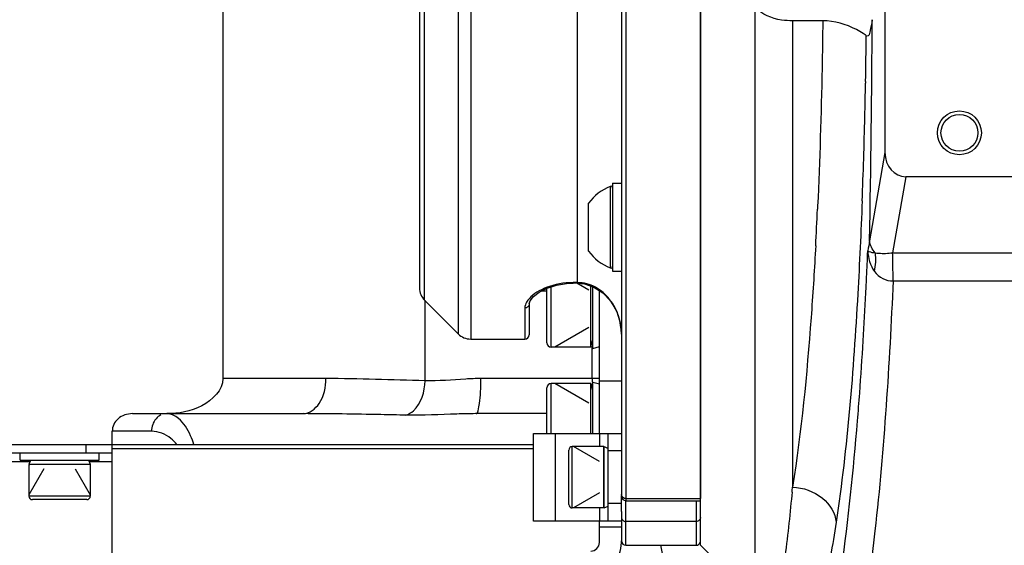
# Model space of a CAD drawing. Header units: millimetres. Extents: x 0 to 8410, y 0 to 5940.
# Tile 59 of 122: x 4883 to 4995, y 1763 to 1822. Entities that reach past the tile are written whole.
import ezdxf

# ---------------------------------------------------------------- set-up
doc = ezdxf.new("R2010")
doc.units = ezdxf.units.MM
doc.header["$LTSCALE"] = 462.55
doc.layers.get('0').update_dxf_attribs({"linetype": 'CONTINUOUS'})
for name, color, linetype in [('204102000021_DXF_DIMENSION', 7, 'CONTINUOUS'), ('304102000021DXF_CONTINUOUS_LINE', 7, 'CONTINUOUS'), ('304105000068DXF_CONTINUOUS_LINE', 7, 'CONTINUOUS'), ('304105000091DXF_CONTINUOUS_LINE', 7, 'CONTINUOUS'), ('304105000093DXF_CONTINUOUS_LINE', 7, 'CONTINUOUS'), ('304105000098DXF_CONTINUOUS_LINE', 7, 'CONTINUOUS'), ('304107000015DXF_CONTINUOUS_LINE', 7, 'CONTINUOUS'), ('304107000018DXF_CONTINUOUS_LINE', 7, 'CONTINUOUS'), ('304301000040DXF_CONTINUOUS_LINE', 7, 'CONTINUOUS'), ('501023000020DXF_CONTINUOUS_LINE', 7, 'CONTINUOUS'), ('501023000050DXF_CONTINUOUS_LINE', 7, 'CONTINUOUS'), ('501023000087DXF_CONTINUOUS_LINE', 7, 'CONTINUOUS'), ('501024000013DXF_CONTINUOUS_LINE', 7, 'CONTINUOUS'), ('504001000006DXF_CONTINUOUS_LINE', 7, 'CONTINUOUS'), ('504001000007DXF_CONTINUOUS_LINE', 7, 'CONTINUOUS'), ('604006000001DXF_CONTINUOUS_LINE', 7, 'CONTINUOUS'), ('604006000002DXF_CONTINUOUS_LINE', 7, 'CONTINUOUS')]:
    doc.layers.add(name, color=color, linetype=linetype)
doc.styles.get("Standard").update_dxf_attribs({"font": 'txt', "width": 0.7})
doc.dimstyles.new('DIMSTYLE_14', dxfattribs={"dimtxt": 65, "dimasz": 50, "dimexe": 1, "dimexo": 0, "dimgap": 3.25, "dimtad": 0, "dimtih": 1, "dimtoh": 1, "dimdec": 1, "dimdsep": 46, "dimtxsty": 'Standard', "dimblk": '_FILLED', "dimblk1": '_FILLED', "dimblk2": '_FILLED', "dimcen": 0.09, "dimclrt": 5, "dimazin": 2, "dimtp": 0.5, "dimtm": 0.5, "dimtfac": 1, "dimtdec": 65535, "dimtofl": 0, "dimtmove": 0, "dimatfit": 3, "dimldrblk": '_FILLED', "dimfxl": 0, "dimtolj": 1, "dimarcsym": 0})

# ---------------------------------------------------------------- blocks, each defined once
blk = doc.blocks.new('*D27')
at = {"layer": '204102000021_DXF_DIMENSION', "color": 2, "linetype": 'Continuous'}
for start, end in [(290.1562, 360), (195, 265.2086)]:
    blk.add_arc((4713.77, 1829.56), 554.1, start, end, dxfattribs=at)
for points in [[(5274.11, 1779.23), (5267.87, 1829.56), (5257.12, 1780)], [(4201.77, 1641.06), (4178.56, 1686.15), (4185.56, 1635.92)]]:
    blk.add_solid(points, dxfattribs=at)
blk = doc.blocks.new('_FILLED')
at = {"color": 0, "linetype": 'ByBlock'}
blk.add_solid([(0, 0), (-1, 0.17), (-1, -0.17)], dxfattribs=at)

msp = doc.modelspace()

# ---------------------------------------------------------------- linework, layer by layer
at = {"color": 2, "linetype": 'Continuous'}
msp.add_circle((4716.272, 1829.561), 351, dxfattribs=at)
at = {"layer": '304102000021DXF_CONTINUOUS_LINE', "color": 7, "linetype": 'Continuous'}
for p, q in [((4960.774, 1762.563), (4960.774, 1896.541)), ((4906.379, 1874.561), (4906.379, 1781.561)), ((4981.796, 1851.82), (4981.796, 1807.303)), ((4974.707, 1822.324), (4971.259, 1822.324)), ((4979.772, 1820.563), (4979.667, 1820.619)), ((5059.774, 1804.561), (4984.182, 1804.561)), ((4896.083, 1777.561), (4915.532, 1777.561)), ((4943.274, 1777.561), (4935.164, 1777.561)), ((4893.774, 1774.061), (4893.774, 1775.561)), ((4880.274, 1774.061), (4941.774, 1774.061)), ((4967.016, 1756.319), (4960.774, 1762.561))]:
    msp.add_line(p, q, dxfattribs=at)
at = {"layer": '304102000021DXF_CONTINUOUS_LINE', "color": 9, "linetype": 'Continuous'}
for p, q in [((4967.016, 1756.319), (4967.016, 1823.878)), ((4971.259, 1822.324), (4971.259, 1769.202)), ((4979.582, 1815.429), (4979.579, 1815.247)), ((4979.588, 1815.419), (4979.585, 1815.238)), ((4981.796, 1807.303), (4980.041, 1797.269)), ((4984.182, 1804.561), (4982.667, 1795.896)), ((4974.127, 1801.224), (4974.11, 1800.855)), ((4973.9, 1796.687), (4973.875, 1796.235)), ((4982.667, 1795.896), (5014.549, 1795.896)), ((4982.723, 1792.701), (5014.549, 1792.701)), ((4979.611, 1791.312), (4979.644, 1791.961)), ((4929.408, 1781.314), (4929.408, 1790.476)), ((4948.448, 1781.561), (4948.448, 1785.202)), ((4918.1, 1781.561), (4906.379, 1781.561)), ((4949.274, 1781.561), (4935.773, 1781.561)), ((4935.236, 1777.561), (4935.238, 1777.561)), ((4898.251, 1775.561), (4893.774, 1775.561)), ((4971.206, 1768.605), (4971.173, 1768.251))]:
    msp.add_line(p, q, dxfattribs=at)
at = {"layer": '304102000021DXF_CONTINUOUS_LINE', "color": 7, "linetype": 'Continuous'}
msp.add_lwpolyline([(4956.229, 1762.561), (4956.438, 1761.439), (4958.625, 1748.038), (4960.295, 1735.982)], dxfattribs=at)
for radius in [2.5, 2.1]:
    msp.add_circle((4990.274, 1809.561), radius, dxfattribs=at)
for centre, radius, start, end in [((3312.128, 1829.255), 1668.22, 358.901361, 359.766437), ((4899.87, 1788.337), 10.775, 269.99984, 270.60167)]:
    msp.add_arc(centre, radius, start, end, dxfattribs=at)
at = {"layer": '304102000021DXF_CONTINUOUS_LINE', "color": 9, "linetype": 'Continuous'}
for centre, radius, start, end in [((4236.322, 1829.282), 743.395, 358.931469, 359.332308), ((4262.797, 1828.787), 716.915, 358.609343, 358.917103), ((4316.588, 1827.389), 663.107, 357.787983, 358.617299), ((4479.3, 1823.767), 495.341, 356.86604, 357.34886), ((4351.208, 1823.124), 629.208, 357.265891, 357.539462), ((4424.268, 1819.451), 556.056, 356.5354, 357.09933), ((4501.443, 1814.745), 478.738, 355.82742, 356.53942), ((4952.766, 1781.562), 4.318, 180.01008, 185.53682), ((4562.928, 1810.304), 417.093, 355.38314, 355.82127), ((4756.155, 1788.019), 215.925, 354.84141, 355.00043)]:
    msp.add_arc(centre, radius, start, end, dxfattribs=at)
at = {"layer": '304102000021DXF_CONTINUOUS_LINE', "color": 7, "linetype": 'Continuous'}
for centre, major_axis, ratio, start_param, end_param in [((4984.308, 1807.448), (-0.499, -2.854), 0.8627347, -1.3708347, 0.1497208), ((4896.083, 1775.561), (2.309, 0), 0.8660254, 1.5707963, 3.1415927)]:
    msp.add_ellipse(centre, major_axis=major_axis, ratio=ratio, start_param=start_param, end_param=end_param, dxfattribs=at)
for points, knots in [([(4971.259, 1822.324), (4970.845, 1822.324), (4969.332, 1822.421), (4967.757, 1823.045), (4967.016, 1823.878)], [0, 0, 0, 0, 0.2706689, 1, 1, 1, 1]), ([(4979.305, 1820.892), (4979.063, 1821.05), (4977.661, 1821.844), (4976.031, 1822.324), (4974.707, 1822.324)], [0, 0, 0, 0, 0.1792087, 1, 1, 1, 1]), ([(4980.34, 1822.454), (4980.278, 1821.981), (4980.17, 1821.47), (4979.963, 1820.562), (4979.772, 1820.562)], [0, 0, 0, 0, 0.7148354, 1, 1, 1, 1]), ([(4979.667, 1820.619), (4979.628, 1820.661), (4979.508, 1820.755), (4979.384, 1820.84), (4979.305, 1820.892)], [0, 0, 0, 0, 0.3761283, 1, 1, 1, 1]), ([(4906.379, 1781.561), (4906.379, 1780.252), (4903.988, 1777.937), (4901.347, 1777.576), (4899.983, 1777.562)], [0, 0, 0, 0, 0.4897656, 1, 1, 1, 1])]:
    msp.add_open_spline(points, degree=3, knots=knots, dxfattribs=at)
at = {"layer": '304102000021DXF_CONTINUOUS_LINE', "color": 9, "linetype": 'Continuous'}
for points, knots in [([(4974.707, 1822.324), (4974.687, 1820.523), (4974.583, 1813.487), (4974.366, 1806.453), (4974.127, 1801.224)], [0, 0, 0, 0, 0.2560682, 1, 1, 1, 1]), ([(4979.2, 1801.795), (4979.064, 1798.267), (4978.472, 1786.036), (4977.526, 1773.799), (4976.228, 1765.178)], [0, 0, 0, 0, 0.2882203, 1, 1, 1, 1]), ([(4973.875, 1796.235), (4973.731, 1793.656), (4973.146, 1784.622), (4972.284, 1775.592), (4971.259, 1769.202)], [0, 0, 0, 0, 0.2852171, 1, 1, 1, 1]), ([(4979.836, 1796.111), (4979.869, 1796.086), (4980.141, 1795.953), (4980.445, 1795.922), (4980.7, 1795.881)], [0, 0, 0, 0, 0.1373979, 1, 1, 1, 1]), ([(4980.694, 1795.886), (4980.818, 1795.873), (4981.473, 1795.801), (4982.138, 1795.823), (4982.667, 1795.896)], [0, 0, 0, 0, 0.1894344, 1, 1, 1, 1]), ([(4982.723, 1792.701), (4982.718, 1793.021), (4982.703, 1794.086), (4982.686, 1795.151), (4982.667, 1795.896)], [0, 0, 0, 0, 0.3001055, 1, 1, 1, 1]), ([(4982.723, 1792.701), (4982.295, 1783.188), (4981.481, 1770.057), (4979.448, 1754.367), (4978.227, 1748.172), (4977.488, 1745.595)], [0, 0, 0, 0, 0.6018944, 0.8305382, 1, 1, 1, 1]), ([(4915.532, 1777.561), (4916.252, 1777.561), (4917.812, 1778.842), (4918.1, 1780.586), (4918.1, 1781.561)], [0, 0, 0, 0, 0.4247425, 1, 1, 1, 1]), ([(4927.231, 1777.396), (4927.544, 1777.493), (4928.903, 1778.345), (4929.391, 1780.091), (4929.408, 1781.314)], [0, 0, 0, 0, 0.2114493, 1, 1, 1, 1]), ([(4935.773, 1781.561), (4935.194, 1781.561), (4933.072, 1781.468), (4930.951, 1781.263), (4929.408, 1781.314)], [0, 0, 0, 0, 0.2728753, 1, 1, 1, 1]), ([(4935.238, 1777.561), (4935.361, 1777.564), (4935.512, 1778.11), (4935.648, 1778.831), (4935.75, 1780.125), (4935.773, 1781.052), (4935.773, 1781.561)], [0, 0, 0, 0, 0.0905824, 0.3072697, 0.6258472, 1, 1, 1, 1]), ([(4903.071, 1774.061), (4902.964, 1774.396), (4902.563, 1775.47), (4901.944, 1776.51), (4901.328, 1777.022)], [0, 0, 0, 0, 0.3046314, 1, 1, 1, 1]), ([(4927.231, 1777.396), (4926.278, 1777.412), (4922.379, 1777.482), (4918.479, 1777.561), (4915.532, 1777.561)], [0, 0, 0, 0, 0.2443085, 1, 1, 1, 1]), ([(4935.163, 1777.561), (4934.45, 1777.56), (4931.806, 1777.486), (4929.162, 1777.366), (4927.231, 1777.396)], [0, 0, 0, 0, 0.2695633, 1, 1, 1, 1]), ([(4974.508, 1748.394), (4975.623, 1752.157), (4977.238, 1761.618), (4978.213, 1771.118), (4978.667, 1776.731)], [0, 0, 0, 0, 0.4107143, 1, 1, 1, 1]), ([(4901.121, 1774.061), (4900.918, 1774.302), (4900.147, 1775.081), (4899.035, 1775.561), (4898.251, 1775.561)], [0, 0, 0, 0, 0.2864049, 1, 1, 1, 1]), ([(4971.259, 1769.202), (4972.468, 1769.138), (4974.773, 1768.385), (4976.143, 1766.231), (4976.228, 1765.178)], [0, 0, 0, 0, 0.534006, 1, 1, 1, 1]), ([(4971.173, 1768.251), (4971.063, 1767.046), (4970.67, 1763.353), (4970.239, 1759.63), (4969.551, 1757.217)], [0, 0, 0, 0, 0.3253438, 1, 1, 1, 1]), ([(4976.228, 1765.178), (4975.838, 1762.583), (4975.067, 1758.328), (4973.888, 1754.097), (4973.094, 1752.578)], [0, 0, 0, 0, 0.6049045, 1, 1, 1, 1])]:
    msp.add_open_spline(points, degree=3, knots=knots, dxfattribs=at)
for points in [[(4980.043, 1797.268), (4979.974, 1796.883), (4979.905, 1796.497), (4979.836, 1796.111)], [(4980.694, 1795.886), (4980.332, 1796.244), (4980.071, 1796.76), (4980.041, 1797.268)], [(4979.836, 1796.112), (4979.871, 1795.291), (4980.114, 1794.433), (4980.596, 1793.769)], [(4980.596, 1793.769), (4980.747, 1794.459), (4980.813, 1795.189), (4980.698, 1795.885)], [(4980.596, 1793.769), (4981.062, 1793.127), (4981.934, 1792.617), (4982.723, 1792.7)], [(4979.644, 1791.961), (4979.663, 1792.344), (4979.682, 1792.727), (4979.7, 1793.11)], [(4929.408, 1781.314), (4925.639, 1781.406), (4921.87, 1781.561), (4918.1, 1781.561)], [(4898.759, 1776.976), (4898.431, 1776.597), (4898.251, 1776.062), (4898.251, 1775.561)], [(4899.321, 1777.409), (4899.107, 1777.307), (4898.913, 1777.155), (4898.759, 1776.976)], [(4901.328, 1777.022), (4900.956, 1777.33), (4900.466, 1777.561), (4899.983, 1777.561)]]:
    msp.add_open_spline(points, degree=3, dxfattribs=at)
at = {"layer": '304105000068DXF_CONTINUOUS_LINE', "color": 7, "linetype": 'Continuous'}
for p, q in [((4941.774, 1775.316), (4951.774, 1775.316)), ((4941.774, 1765.316), (4941.774, 1775.316)), ((4950.274, 1765.316), (4950.274, 1775.316)), ((4951.774, 1766.4), (4951.774, 1765.316)), ((4951.774, 1765.316), (4941.774, 1765.316))]:
    msp.add_line(p, q, dxfattribs=at)
at = {"layer": '304105000068DXF_CONTINUOUS_LINE', "color": 9, "linetype": 'Continuous'}
for p, q in [((4944.274, 1765.316), (4944.274, 1775.316)), ((4949.274, 1775.316), (4949.274, 1773.816)), ((4951.774, 1773.316), (4950.274, 1773.316)), ((4949.274, 1766.816), (4949.274, 1765.316)), ((4951.774, 1767.316), (4950.274, 1767.316))]:
    msp.add_line(p, q, dxfattribs=at)
at = {"layer": '304105000091DXF_CONTINUOUS_LINE', "color": 7, "linetype": 'Continuous'}
for p, q in [((4949.274, 1775.316), (4949.274, 1791.58)), ((4949.274, 1762.898), (4949.274, 1765.316)), ((4951.774, 1762.898), (4951.774, 1763.061))]:
    msp.add_line(p, q, dxfattribs=at)
at = {"layer": '304105000091DXF_CONTINUOUS_LINE', "color": 9, "linetype": 'Continuous'}
for p, q in [((4951.774, 1781.245), (4949.274, 1781.245)), ((4949.274, 1764.659), (4951.774, 1764.659))]:
    msp.add_line(p, q, dxfattribs=at)
at = {"layer": '304105000091DXF_CONTINUOUS_LINE', "color": 7, "linetype": 'Continuous'}
for radius in [3.5, 1]:
    msp.add_arc((4948.274, 1762.898), radius, 270, 360, dxfattribs=at)
at = {"layer": '304105000093DXF_CONTINUOUS_LINE', "color": 7, "linetype": 'Continuous'}
msp.add_line((4942.709, 1791.561), (4943.274, 1791.561), dxfattribs=at)
at = {"layer": '304105000098DXF_CONTINUOUS_LINE', "color": 9, "linetype": 'Continuous'}
for p, q in [((4890.774, 1774.061), (4890.774, 1773.061)), ((4884.395, 1772.061), (4873.152, 1772.061)), ((4893.774, 1772.061), (4891.152, 1772.061))]:
    msp.add_line(p, q, dxfattribs=at)
at = {"layer": '304105000098DXF_CONTINUOUS_LINE', "color": 7, "linetype": 'Continuous'}
for p, q in [((4893.774, 1747.061), (4893.774, 1774.061)), ((4893.774, 1773.061), (4863.774, 1773.061))]:
    msp.add_line(p, q, dxfattribs=at)
at = {"layer": '304107000015DXF_CONTINUOUS_LINE', "color": 7, "linetype": 'Continuous'}
for p, q in [((4951.774, 1766.4), (4951.774, 1768.145)), ((4951.774, 1765.316), (4951.774, 1763.061)), ((4952.274, 1762.561), (4960.274, 1762.561))]:
    msp.add_line(p, q, dxfattribs=at)
at = {"layer": '304107000015DXF_CONTINUOUS_LINE', "color": 9, "linetype": 'Continuous'}
for p, q in [((4952.274, 1762.561), (4952.274, 1767.646)), ((4960.274, 1767.646), (4960.274, 1762.561)), ((4960.274, 1765.266), (4952.274, 1765.266))]:
    msp.add_line(p, q, dxfattribs=at)
at = {"layer": '304107000015DXF_CONTINUOUS_LINE', "color": 7, "linetype": 'Continuous'}
for centre, start, end in [((4952.274, 1763.061), 180, 270), ((4960.274, 1763.061), 270, 342)]:
    msp.add_arc(centre, 0.5, start, end, dxfattribs=at)
at = {"layer": '304107000015DXF_CONTINUOUS_LINE', "color": 9, "linetype": 'Continuous'}
for points in [[(4951.774, 1765.746), (4951.774, 1765.623), (4951.885, 1765.364), (4952.147, 1765.266), (4952.274, 1765.266)], [(4960.774, 1765.746), (4960.774, 1765.623), (4960.662, 1765.364), (4960.4, 1765.266), (4960.274, 1765.266)]]:
    msp.add_open_spline(points, degree=3, knots=[0, 0, 0, 0, 0.4927197, 1, 1, 1, 1], dxfattribs=at)
at = {"layer": '304107000018DXF_CONTINUOUS_LINE', "color": 7, "linetype": 'Continuous'}
for p, q in [((4951.774, 1895.778), (4951.774, 1768.147)), ((4960.774, 1896.228), (4960.774, 1767.885)), ((4928.774, 1867.233), (4928.774, 1791.89)), ((4946.774, 1792.418), (4946.274, 1792.418)), ((4946.774, 1792.418), (4947.579, 1792.339)), ((4941.744, 1790.899), (4942.065, 1791.147)), ((4929.359, 1790.476), (4933.188, 1786.647)), ((4941.274, 1790.067), (4941.274, 1786.561)), ((4941.371, 1790.413), (4941.744, 1790.899)), ((4950.538, 1790.394), (4950.971, 1789.648)), ((4951.237, 1789.184), (4951.666, 1787.771)), ((4934.602, 1786.061), (4940.774, 1786.061)), ((4952.274, 1767.646), (4960.774, 1767.646))]:
    msp.add_line(p, q, dxfattribs=at)
at = {"layer": '304107000018DXF_CONTINUOUS_LINE', "color": 9, "linetype": 'Continuous'}
for p, q in [((4952.274, 1896.277), (4952.274, 1767.646)), ((4934.602, 1873.061), (4934.602, 1786.061)), ((4946.774, 1792.418), (4946.774, 1873.061)), ((4933.188, 1872.476), (4933.188, 1786.647)), ((4929.359, 1790.476), (4929.359, 1868.647)), ((4946.774, 1792.492), (4946.274, 1792.492)), ((4946.274, 1792.418), (4946.274, 1792.492)), ((4940.774, 1789.605), (4940.774, 1786.061)), ((4952.274, 1767.885), (4960.774, 1767.885))]:
    msp.add_line(p, q, dxfattribs=at)
at = {"layer": '304107000018DXF_CONTINUOUS_LINE', "color": 7, "linetype": 'Continuous'}
for points in [[(4941.274, 1790.067), (4941.372, 1790.418), (4941.756, 1790.911), (4942.418, 1791.417), (4943.317, 1791.866), (4944.379, 1792.2), (4945.505, 1792.383), (4946.274, 1792.418)], [(4947.576, 1792.341), (4948.642, 1791.986), (4949.658, 1791.331), (4950.553, 1790.377), (4951.244, 1789.172), (4951.665, 1787.783), (4951.774, 1786.607)], [(4942.41, 1791.41), (4943.294, 1791.857), (4943.306, 1791.861)], [(4943.847, 1792.033), (4944.355, 1792.195), (4944.367, 1792.197)], [(4948.017, 1792.194), (4948.653, 1791.981), (4949.647, 1791.339), (4949.652, 1791.334)]]:
    msp.add_lwpolyline(points, dxfattribs=at)
for centre, radius, start, end in [((4930.774, 1791.89), 2, 180, 225), ((4934.602, 1788.061), 2, 225, 270), ((4940.774, 1786.561), 0.5, 270, 360), ((4952.274, 1768.146), 0.5, 180, 270)]:
    msp.add_arc(centre, radius, start, end, dxfattribs=at)
at = {"layer": '304107000018DXF_CONTINUOUS_LINE', "color": 9, "linetype": 'Continuous'}
for points, knots in [([(4946.274, 1792.492), (4945.231, 1792.492), (4943.41, 1792.175), (4941.765, 1791.241), (4941.253, 1790.662)], [0, 0, 0, 0, 0.5744926, 1, 1, 1, 1]), ([(4951.774, 1786.607), (4951.771, 1788.006), (4951.065, 1790.202), (4948.911, 1792.103), (4947.479, 1792.492), (4946.774, 1792.492)], [0, 0, 0, 0, 0.4976064, 0.7491637, 1, 1, 1, 1]), ([(4941.274, 1790.065), (4941.274, 1789.946), (4941.157, 1789.694), (4940.9, 1789.605), (4940.774, 1789.605)], [0, 0, 0, 0, 0.4849955, 1, 1, 1, 1])]:
    msp.add_open_spline(points, degree=3, knots=knots, dxfattribs=at)
for points in [[(4940.974, 1790.279), (4940.857, 1790.076), (4940.774, 1789.84), (4940.774, 1789.605)], [(4941.253, 1790.662), (4941.149, 1790.544), (4941.053, 1790.416), (4940.974, 1790.279)], [(4951.812, 1768.169), (4951.787, 1768.224), (4951.774, 1768.285), (4951.774, 1768.345)], [(4952.274, 1767.885), (4952.093, 1767.885), (4951.886, 1768.004), (4951.812, 1768.169)]]:
    msp.add_open_spline(points, degree=3, dxfattribs=at)
at = {"layer": '304301000040DXF_CONTINUOUS_LINE', "color": 7, "linetype": 'Continuous'}
msp.add_line((4941.774, 1773.542), (4893.774, 1773.542), dxfattribs=at)
at = {"layer": '501023000020DXF_CONTINUOUS_LINE', "color": 7, "linetype": 'Continuous'}
for p, q in [((4891.274, 1771.761), (4884.274, 1771.761)), ((4884.274, 1771.761), (4884.274, 1768.161)), ((4891.274, 1771.761), (4891.274, 1768.161)), ((4890.874, 1767.761), (4884.674, 1767.761))]:
    msp.add_line(p, q, dxfattribs=at)
at = {"layer": '501023000020DXF_CONTINUOUS_LINE', "color": 2, "linetype": 'Continuous'}
for p, q in [((4885.985, 1771.261), (4884.274, 1768.297)), ((4889.562, 1771.261), (4891.274, 1768.297))]:
    msp.add_line(p, q, dxfattribs=at)
at = {"layer": '501023000020DXF_CONTINUOUS_LINE', "color": 9, "linetype": 'Continuous'}
msp.add_line((4891.274, 1768.161), (4884.274, 1768.161), dxfattribs=at)
at = {"layer": '501023000020DXF_CONTINUOUS_LINE', "color": 7, "linetype": 'Continuous'}
for centre, start, end in [((4884.674, 1768.161), 180, 270), ((4890.874, 1768.161), 270, 360)]:
    msp.add_arc(centre, 0.4, start, end, dxfattribs=at)
at = {"layer": '501023000050DXF_CONTINUOUS_LINE', "color": 7, "linetype": 'Continuous'}
for p, q in [((4945.774, 1767.216), (4945.774, 1773.416)), ((4949.774, 1773.816), (4946.174, 1773.816)), ((4949.774, 1766.816), (4949.774, 1773.816)), ((4949.774, 1766.816), (4946.174, 1766.816))]:
    msp.add_line(p, q, dxfattribs=at)
at = {"layer": '501023000050DXF_CONTINUOUS_LINE', "color": 9, "linetype": 'Continuous'}
msp.add_line((4946.174, 1766.816), (4946.174, 1773.816), dxfattribs=at)
at = {"layer": '501023000050DXF_CONTINUOUS_LINE', "color": 2, "linetype": 'Continuous'}
for p, q in [((4949.274, 1772.105), (4946.309, 1773.816)), ((4949.274, 1768.528), (4946.309, 1766.816))]:
    msp.add_line(p, q, dxfattribs=at)
at = {"layer": '501023000050DXF_CONTINUOUS_LINE', "color": 7, "linetype": 'Continuous'}
for centre, start, end in [((4946.174, 1773.416), 90, 180), ((4946.174, 1767.216), 180, 270)]:
    msp.add_arc(centre, 0.4, start, end, dxfattribs=at)
at = {"layer": '501023000087DXF_CONTINUOUS_LINE', "color": 2, "linetype": 'Continuous'}
for p, q in [((4948.074, 1791.62), (4946.692, 1792.418)), ((4948.074, 1787.389), (4944.186, 1785.145)), ((4948.074, 1778.764), (4944.186, 1781.009))]:
    msp.add_line(p, q, dxfattribs=at)
at = {"layer": '501023000087DXF_CONTINUOUS_LINE', "color": 7, "linetype": 'Continuous'}
for p, q in [((4943.274, 1785.645), (4943.274, 1791.847)), ((4948.274, 1785.145), (4948.274, 1792.108)), ((4948.274, 1785.145), (4943.774, 1785.145)), ((4943.274, 1775.316), (4943.274, 1780.509)), ((4948.274, 1781.009), (4943.774, 1781.009)), ((4948.274, 1775.316), (4948.274, 1781.009))]:
    msp.add_line(p, q, dxfattribs=at)
at = {"layer": '501023000087DXF_CONTINUOUS_LINE', "color": 9, "linetype": 'Continuous'}
for p, q in [((4943.774, 1785.145), (4943.774, 1792.01)), ((4943.774, 1775.316), (4943.774, 1781.009))]:
    msp.add_line(p, q, dxfattribs=at)
at = {"layer": '501023000087DXF_CONTINUOUS_LINE', "color": 7, "linetype": 'Continuous'}
for centre, start, end in [((4943.774, 1785.645), 180, 270), ((4943.774, 1780.509), 90, 180)]:
    msp.add_arc(centre, 0.5, start, end, dxfattribs=at)
at = {"layer": '501024000013DXF_CONTINUOUS_LINE', "color": 9, "linetype": 'Continuous'}
msp.add_line((4950.497, 1803.456), (4950.497, 1794.167), dxfattribs=at)
at = {"layer": '501024000013DXF_CONTINUOUS_LINE', "color": 7, "linetype": 'Continuous'}
msp.add_line((4948.024, 1796.061), (4948.024, 1801.561), dxfattribs=at)
for centre, radius, start, end in [((4952.783, 1797.908), 6, 112.39119, 142.48845), ((4950.574, 1803.271), 0.2, 0, 112.39119), ((4952.783, 1799.715), 6, 217.51155, 247.60881), ((4950.574, 1794.352), 0.2, 247.60881, 360)]:
    msp.add_arc(centre, radius, start, end, dxfattribs=at)
at = {"layer": '504001000006DXF_CONTINUOUS_LINE', "color": 7, "linetype": 'Continuous'}
for p, q in [((4950.774, 1803.811), (4951.774, 1803.811)), ((4950.774, 1803.811), (4950.774, 1793.811)), ((4950.774, 1793.811), (4951.774, 1793.811))]:
    msp.add_line(p, q, dxfattribs=at)
at = {"layer": '504001000007DXF_CONTINUOUS_LINE', "color": 7, "linetype": 'Continuous'}
for p, q in [((4883.274, 1772.261), (4883.274, 1773.061)), ((4883.274, 1772.261), (4892.274, 1772.261)), ((4892.274, 1772.261), (4892.274, 1773.061))]:
    msp.add_line(p, q, dxfattribs=at)
at = {"layer": '604006000001DXF_CONTINUOUS_LINE', "color": 7, "linetype": 'Continuous'}
for p, q in [((4949.774, 1773.713), (4949.824, 1773.816)), ((4949.824, 1773.816), (4950.274, 1773.597)), ((4949.824, 1766.816), (4949.824, 1773.816)), ((4884.492, 1772.261), (4884.274, 1771.812)), ((4891.055, 1772.261), (4891.274, 1771.812)), ((4884.274, 1771.812), (4891.274, 1771.812)), ((4884.274, 1771.812), (4884.377, 1771.761)), ((4891.274, 1771.812), (4891.17, 1771.761)), ((4949.774, 1766.92), (4949.824, 1766.816)), ((4949.824, 1766.816), (4950.274, 1767.035))]:
    msp.add_line(p, q, dxfattribs=at)
at = {"layer": '604006000002DXF_CONTINUOUS_LINE', "color": 7, "linetype": 'Continuous'}
for p, q in [((4948.499, 1785.005), (4948.499, 1792.033)), ((4948.274, 1785.879), (4948.499, 1785.005)), ((4948.499, 1785.005), (4949.274, 1785.204)), ((4948.274, 1780.275), (4948.499, 1781.149)), ((4948.499, 1781.149), (4949.274, 1780.949)), ((4948.499, 1775.316), (4948.499, 1781.149))]:
    msp.add_line(p, q, dxfattribs=at)

# ---------------------------------------------------------------- dimensions: what is measured, and where the dimension line sits
at = {"layer": '204102000021_DXF_DIMENSION', "color": 2, "linetype": 'Continuous'}
dim = msp.add_angular_dim_2l(base=(4786.098, 1280.205), line1=((4183.909, 1687.585), (4178.557, 1686.151)), line2=((5262.329, 1829.561), (5267.87, 1829.561)), dimstyle='DIMSTYLE_14', dxfattribs=at)
dim.commit()
dim.dimension.update_dxf_attribs({"geometry": '*D27', "text_midpoint": (4699.991, 1247.705), "dimtype": 162})

doc.saveas('drawing.dxf')
